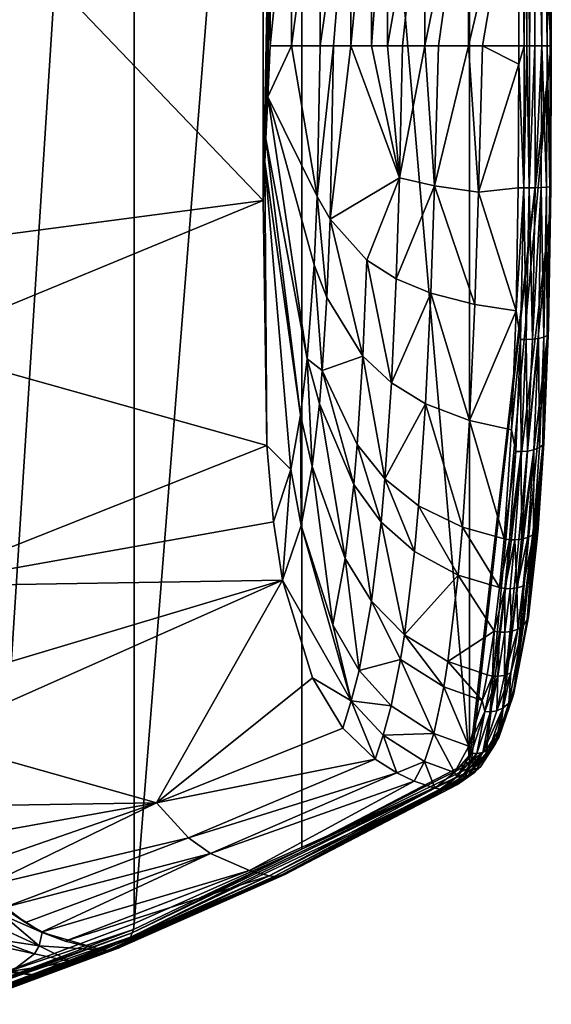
# Model space of a CAD drawing. Extents: x 61 to 261, y -145 to 35.
# Tile 14 of 129: x 118 to 128, y -21 to -3. Entities that reach past the tile are written whole.
import ezdxf

# ---------------------------------------------------------------- set-up
doc = ezdxf.new("R2010")
doc.units = 0
doc.layers.add('DEFAULT', color=7, linetype='CONTINUOUS')

msp = doc.modelspace()

# ---------------------------------------------------------------- meshes
at = {"layer": 'DEFAULT'}
mesh = msp.add_polyface(dxfattribs=at)
corners = [(113.971, 0, -25.91), (114.809, -7.575, -27.416), (113.826, -7.578, -25.66), (116.07, -7.574, -32.84), (115.453, -7.574, -29.321), (115.596, 0, -29.957), (116.062, 0, -32.841), (114.975, 0, -27.856), (115.289, -7.575, -28.733), (115.174, -7.575, -28.374), (116.065, -9.383, -32.818), (115.553, -10.767, -29.791), (114.231, -9.142, -26.271), (113.799, -11.538, -25.576), (113.393, -10.102, -25.077), (113.035, -8.993, -24.692), (115.199, -7.725, -28.448), (113.519, -7.705, 21.458), (113.464, -7.706, 21.553), (113.477, -10.554, 21.448), (113.532, -10.546, 21.354), (113.373, -10.563, 21.553), (113.533, -7.704, 21.422), (113.558, -7.703, 21.318), (113.563, -9.45, 21.275), (113.571, -10.535, 21.214), (113.457, 0, 21.612), (113.47, 0, 21.593), (113.508, 0, 21.526), (113.551, 0, 21.377), (113.535, 0, 21.453), (116.374, 21.102, -1.614), (116.374, -21.102, -1.614), (117.523, -20.925, -10.978), (117.523, 20.925, -10.977), (120.142, -19.944, -32.307), (120.142, 19.944, -32.307), (123.212, -18.588, -57.308), (123.212, 18.588, -57.308), (122.505, -6.723, -81.824), (122.633, 0, -82.816), (122.536, -6.02, -82.071), (122.505, 6.723, -81.824), (122.575, -11.202, -81.914)]
mesh.append_faces([[corners[k] for k in face] for face in [(0, 1, 2, 2), (3, 4, 5, 5), (6, 3, 5, 5), (4, 7, 5, 5), (1, 0, 7, 7), (4, 8, 7, 7), (8, 9, 7, 7), (9, 1, 7, 7), (4, 3, 10, 10), (10, 11, 4, 4), (12, 13, 14, 14), (15, 12, 14, 14), (16, 11, 12, 12), (2, 1, 12, 12), (1, 16, 12, 12), (4, 11, 8, 8), (16, 9, 8, 8), (9, 16, 1, 1), (16, 8, 11, 11), (15, 2, 12, 12), (17, 18, 19, 19), (19, 20, 17, 17), (21, 19, 18, 18), (17, 20, 22, 22), (23, 22, 24, 24), (24, 22, 20, 20), (24, 20, 25, 25), (26, 18, 27, 27), (27, 17, 28, 28), (18, 17, 27, 27), (29, 30, 23, 23), (22, 23, 30, 30), (30, 28, 22, 22), (17, 22, 28, 28), (31, 29, 32, 32), (33, 34, 32, 32), (33, 35, 36, 36), (37, 38, 35, 35), (36, 34, 33, 33), (39, 40, 41, 41), (42, 40, 39, 39), (39, 3, 6, 6), (42, 39, 6, 6), (3, 39, 10, 10), (10, 39, 43, 43), (41, 43, 39, 39)]])
mesh = msp.add_polyface(dxfattribs=at)
corners = [(116.063, 9.771, -32.814), (116.07, 7.574, -32.84), (115.583, 7.574, -29.863), (115.578, 11.039, -29.907), (115.596, 0, -29.957), (115.175, 7.575, -28.375), (116.062, 0, -32.841), (120.142, 19.944, -32.307), (120.142, -19.944, -32.307), (123.212, 18.588, -57.308), (116.374, -21.102, -1.614), (117.523, 20.925, -10.977), (116.374, 21.102, -1.614), (122.507, 8.175, -81.823), (122.505, 6.723, -81.824), (122.565, 11.006, -81.903), (122.531, 6.129, -82.033), (122.633, 0, -82.816), (122.634, 3.895, -82.816), (122.598, 4.666, -82.546), (122.563, 5.427, -82.279), (123.785, 6.099, -90.552), (124.109, 3.897, -91.829), (123.82, 3.896, -90.779), (124.207, 11.422, -90.717), (124.302, 10.066, -91.562), (123.679, 8.973, -89.624), (123.517, 5.78, -89.205), (123.736, 7.762, -90.136), (123.549, 3.896, -89.438), (123.024, 3.895, -85.788), (123.471, 7.211, -88.816), (123.346, 9.247, -87.739), (123.601, 10.107, -88.912), (123.258, 10.131, -86.97), (123.163, 10.838, -86.138), (123.502, 11.111, -88.012), (122.961, 11.84, -84.371), (124.112, 0, -91.836), (123.549, 0, -89.44), (123.023, 0, -85.786)]
mesh.append_faces([[corners[k] for k in face] for face in [(0, 1, 2, 2), (3, 0, 2, 2), (4, 5, 2, 2), (1, 4, 2, 2), (4, 1, 6, 6), (7, 8, 9, 9), (10, 11, 12, 12), (13, 1, 0, 0), (1, 13, 14, 14), (0, 15, 13, 13), (6, 1, 14, 14), (14, 16, 17, 17), (18, 17, 19, 19), (20, 17, 16, 16), (17, 20, 19, 19), (21, 22, 23, 23), (24, 25, 26, 26), (23, 27, 21, 21), (27, 28, 21, 21), (27, 29, 30, 30), (30, 18, 19, 19), (30, 19, 27, 27), (27, 19, 31, 31), (28, 26, 25, 25), (26, 28, 31, 31), (26, 32, 33, 33), (32, 26, 31, 31), (32, 31, 19, 19), (33, 32, 34, 34), (28, 27, 31, 31), (26, 33, 24, 24), (19, 20, 32, 32), (27, 23, 29, 29), (35, 20, 16, 16), (20, 35, 34, 34), (36, 33, 34, 34), (37, 35, 16, 16), (15, 37, 16, 16), (15, 16, 13, 13), (16, 14, 13, 13), (34, 32, 20, 20), (23, 38, 39, 39), (40, 17, 18, 18), (40, 30, 39, 39), (39, 30, 29, 29), (23, 39, 29, 29), (30, 40, 18, 18)]])
mesh = msp.add_polyface(dxfattribs=at)
corners = [(126.28, -16.992, -82.296), (123.212, 18.588, -57.308), (123.212, -18.588, -57.308), (122.59, -4.83, -82.488), (122.555, -5.598, -82.219), (122.633, 0, -82.816), (122.634, -3.895, -82.816), (122.536, -6.02, -82.071), (123.023, 0, -85.786), (123.549, 0, -89.44), (124.112, 0, -91.836), (123.549, -3.896, -89.44), (123.023, -3.895, -85.786), (124.491, 0, -92.803), (124.491, -3.897, -92.803), (124.112, -3.897, -91.836), (124.779, 0, -93.333), (124.779, -3.897, -93.334), (123.79, -3.896, -90.652), (124.999, -6.309, -93.6), (124.94, -8.157, -93.311), (124.402, -7.816, -92.365), (124.853, -10.059, -92.715), (123.73, -7.064, -90.206), (123.493, -6.648, -88.999), (124.33, -9.568, -91.794), (124.734, -11.816, -91.747), (123.673, -8.495, -89.7), (123.588, -9.832, -88.94), (124.226, -11.189, -90.888), (123.438, -7.9, -88.536), (123.313, -9.618, -87.448), (124.163, -11.92, -90.306), (123.536, -10.442, -88.464), (123.191, -10.649, -86.388), (123.01, -11.644, -84.803), (123.401, -11.589, -87.233), (122.575, -11.202, -81.914)]
mesh.append_faces([[corners[k] for k in face] for face in [(0, 1, 2, 2), (3, 4, 5, 5), (5, 6, 3, 3), (4, 7, 5, 5), (5, 8, 6, 6), (9, 10, 11, 11), (8, 9, 12, 12), (6, 8, 12, 12), (13, 14, 15, 15), (9, 11, 12, 12), (15, 10, 13, 13), (16, 17, 14, 14), (16, 14, 13, 13), (15, 18, 10, 10), (18, 11, 10, 10), (14, 17, 19, 19), (19, 20, 21, 21), (21, 20, 22, 22), (14, 19, 15, 15), (23, 15, 19, 19), (11, 24, 12, 12), (18, 24, 11, 11), (6, 12, 3, 3), (18, 15, 23, 23), (23, 19, 21, 21), (21, 25, 23, 23), (25, 21, 22, 22), (26, 25, 22, 22), (23, 25, 27, 27), (28, 25, 29, 29), (24, 3, 12, 12), (3, 24, 30, 30), (27, 28, 30, 30), (28, 27, 25, 25), (3, 30, 31, 31), (27, 30, 24, 24), (24, 23, 27, 27), (31, 30, 28, 28), (23, 24, 18, 18), (32, 33, 28, 28), (31, 4, 3, 3), (4, 31, 34, 34), (7, 34, 35, 35), (34, 7, 4, 4), (36, 34, 31, 31), (33, 31, 28, 28), (37, 7, 35, 35)]])
mesh = msp.add_polyface(dxfattribs=at)
corners = [(126.28, 16.992, -82.296), (123.212, 18.588, -57.308), (126.28, -16.992, -82.296), (127.777, 3.898, -94.487), (127.777, -3.898, -94.487), (127.777, -3.898, -94.606), (127.761, 3.898, -94.679), (127.779, 3.898, -94.584), (127.702, -3.898, -94.816), (127.605, 3.898, -94.929), (127.702, 3.898, -94.816), (127.605, -3.898, -94.929), (127.477, 3.898, -95.006), (127.382, -3.898, -95.037), (127.333, 3.898, -95.044), (127.284, -3.898, -95.048), (127.187, 3.898, -95.039), (127.318, 6.937, -94.952), (127.166, 7.22, -94.92), (127.463, 6.936, -94.915), (127.592, 6.93, -94.838), (127.749, 6.912, -94.59), (127.689, 6.922, -94.725), (127.767, 6.904, -94.493), (127.78, 3.898, -94.533), (127.777, 4.13, -94.487), (127.766, 6.897, -94.396), (126.258, 3.897, -94.734), (126.168, 7.105, -94.576), (125.475, 6.969, -94.089), (124.792, 6.757, -93.257), (125.458, 3.897, -94.177), (124.774, 3.897, -93.325), (124.717, 8.89, -92.807), (124.437, 6.594, -92.593), (124.491, 3.897, -92.803), (123.785, 6.099, -90.552), (124.109, 3.897, -91.829), (124.373, 8.606, -92.149), (124.491, 0, -92.803), (124.112, 0, -91.836), (127.187, 0, -95.04), (126.264, 0, -94.736), (124.779, 0, -93.333), (125.465, 0, -94.184), (123.82, 3.896, -90.779)]
mesh.append_faces([[corners[k] for k in face] for face in [(0, 1, 2, 2), (3, 0, 4, 4), (5, 6, 7, 7), (8, 9, 10, 10), (11, 12, 9, 9), (12, 13, 14, 14), (15, 16, 14, 14), (14, 16, 17, 17), (18, 17, 16, 16), (14, 17, 12, 12), (12, 19, 9, 9), (19, 12, 17, 17), (9, 19, 20, 20), (9, 20, 10, 10), (6, 10, 21, 21), (22, 21, 10, 10), (20, 22, 10, 10), (6, 21, 23, 23), (3, 24, 25, 25), (25, 24, 7, 7), (25, 23, 26, 26), (23, 25, 7, 7), (7, 6, 23, 23), (16, 27, 28, 28), (28, 27, 29, 29), (16, 28, 18, 18), (30, 31, 32, 32), (33, 30, 34, 34), (30, 29, 31, 31), (29, 27, 31, 31), (32, 35, 34, 34), (36, 34, 37, 37), (37, 34, 35, 35), (38, 34, 36, 36), (30, 32, 34, 34), (35, 39, 40, 40), (41, 42, 16, 16), (32, 43, 39, 39), (42, 44, 27, 27), (43, 31, 44, 44), (35, 40, 37, 37), (45, 37, 40, 40), (42, 27, 16, 16), (31, 27, 44, 44), (43, 32, 31, 31), (35, 32, 39, 39)]])
mesh = msp.add_polyface(dxfattribs=at)
corners = [(126.28, 16.992, -82.296), (126.28, -16.992, -82.296), (127.777, -3.898, -94.487), (127.186, -4.232, -95.039), (127.187, -3.898, -95.039), (127.284, -3.898, -95.048), (127.274, -6.493, -94.986), (127.333, -3.898, -95.044), (127.477, -3.898, -95.006), (127.372, -6.494, -94.975), (127.382, -3.898, -95.037), (127.485, -6.492, -94.938), (127.605, -3.898, -94.929), (127.694, -6.482, -94.756), (127.596, -6.489, -94.869), (127.761, -3.898, -94.679), (127.753, -6.475, -94.621), (127.702, -3.898, -94.816), (127.769, -6.47, -94.546), (127.777, -3.898, -94.606), (127.78, -3.898, -94.533), (127.766, -6.874, -94.398), (127.78, 3.898, -94.533), (127.761, 3.898, -94.679), (127.702, 3.898, -94.816), (127.779, 3.898, -94.584), (127.777, 3.898, -94.487), (127.477, 3.898, -95.006), (127.187, 3.898, -95.039), (127.333, 3.898, -95.044), (127.187, 0, -95.04), (127.187, 3.898, -95.039), (127.187, -3.898, -95.039), (127.605, 3.898, -94.929), (124.779, 0, -93.333), (125.465, 0, -94.184), (124.779, -3.897, -93.334), (127.187, 0, -95.04), (126.264, -3.897, -94.737), (126.264, 0, -94.736), (125.465, -3.897, -94.184), (126.521, -3.897, -94.85), (125.713, -3.897, -94.394), (125.056, -3.897, -93.735), (126.448, -6.569, -94.753), (124.999, -6.309, -93.6), (125.644, -6.455, -94.276)]
mesh.append_faces([[corners[k] for k in face] for face in [(0, 1, 2, 2), (3, 4, 5, 5), (3, 5, 6, 6), (6, 5, 7, 7), (8, 9, 10, 10), (11, 8, 12, 12), (11, 9, 8, 8), (10, 9, 7, 7), (13, 14, 12, 12), (15, 16, 17, 17), (17, 13, 12, 12), (14, 11, 12, 12), (18, 16, 15, 15), (18, 19, 20, 20), (19, 18, 15, 15), (2, 21, 20, 20), (22, 2, 20, 20), (23, 19, 15, 15), (24, 15, 17, 17), (25, 20, 19, 19), (22, 26, 2, 2), (25, 22, 20, 20), (24, 23, 15, 15), (27, 12, 8, 8), (5, 4, 28, 28), (5, 29, 7, 7), (27, 8, 10, 10), (29, 10, 7, 7), (30, 31, 32, 32), (12, 33, 17, 17), (34, 35, 36, 36), (37, 38, 39, 39), (35, 39, 40, 40), (4, 41, 37, 37), (41, 38, 37, 37), (38, 42, 39, 39), (42, 40, 39, 39), (40, 43, 35, 35), (43, 36, 35, 35), (41, 4, 3, 3), (3, 44, 41, 41), (41, 44, 38, 38), (43, 40, 45, 45), (46, 40, 42, 42), (46, 42, 38, 38), (46, 45, 40, 40), (36, 43, 45, 45)]])
mesh = msp.add_polyface(dxfattribs=at)
corners = [(127.766, -6.874, -94.398), (126.856, -16.358, -86.985), (127.727, -9.048, -94.082), (126.592, -16.766, -84.838), (127.777, -3.898, -94.487), (127.129, -11.313, -93.936), (127.052, -10.916, -94.087), (127.218, -9.264, -94.606), (127.345, -11.306, -93.894), (127.229, -11.315, -93.927), (127.318, -9.264, -94.597), (127.218, -9.264, -94.606), (127.052, -10.916, -94.087), (127.136, -8.74, -94.706), (127.218, -9.264, -94.606), (127.175, -6.492, -94.977), (127.274, -6.493, -94.986), (127.186, -4.232, -95.039), (127.372, -6.494, -94.975), (127.433, -9.26, -94.561), (127.485, -6.492, -94.938), (127.333, -3.898, -95.044), (127.596, -6.489, -94.869), (127.546, -9.247, -94.494), (127.563, -11.244, -93.726), (127.646, -9.224, -94.383), (127.643, -11.163, -93.529), (127.626, -11.193, -93.6), (127.707, -9.195, -94.25), (127.694, -6.482, -94.756), (127.753, -6.475, -94.621), (127.702, -3.898, -94.816), (127.769, -6.47, -94.546), (127.723, -9.179, -94.176), (127.646, -11.114, -93.417), (127.78, -3.898, -94.533), (126.448, -6.569, -94.753), (126.264, -3.897, -94.737), (125.644, -6.455, -94.276), (126.381, -8.625, -94.477), (126.285, -10.748, -93.858), (125.576, -8.419, -93.992), (125.479, -10.444, -93.38), (124.853, -10.059, -92.715), (124.94, -8.157, -93.311), (124.999, -6.309, -93.6)]
mesh.append_faces([[corners[k] for k in face] for face in [(0, 1, 2, 2), (3, 0, 4, 4), (5, 6, 7, 7), (8, 9, 10, 10), (9, 11, 10, 10), (12, 13, 14, 14), (13, 15, 16, 16), (16, 15, 17, 17), (16, 10, 11, 11), (10, 18, 19, 19), (10, 16, 18, 18), (19, 18, 20, 20), (10, 19, 8, 8), (16, 21, 18, 18), (19, 20, 22, 22), (16, 11, 13, 13), (8, 19, 23, 23), (24, 23, 25, 25), (26, 27, 28, 28), (28, 27, 25, 25), (23, 22, 25, 25), (25, 29, 28, 28), (29, 25, 22, 22), (28, 29, 30, 30), (31, 30, 29, 29), (28, 30, 32, 32), (33, 0, 2, 2), (0, 33, 32, 32), (33, 2, 34, 34), (35, 0, 32, 32), (33, 28, 32, 32), (28, 33, 26, 26), (23, 19, 22, 22), (17, 15, 36, 36), (36, 15, 13, 13), (37, 36, 38, 38), (36, 39, 38, 38), (13, 39, 36, 36), (40, 39, 13, 13), (13, 12, 40, 40), (41, 40, 42, 42), (40, 41, 39, 39), (43, 41, 42, 42), (44, 38, 41, 41), (39, 41, 38, 38), (44, 45, 38, 38), (44, 41, 43, 43)]])
mesh = msp.add_polyface(dxfattribs=at)
corners = [(127.777, -3.898, -94.487), (126.28, -16.992, -82.296), (126.321, -16.97, -82.625), (126.592, -16.766, -84.838), (127.646, -11.114, -93.417), (127.106, -15.624, -89.019), (127.329, -14.498, -90.839), (127.727, -9.048, -94.082), (127.512, -12.969, -92.331), (127.36, -14.336, -91.223), (127.341, -14.392, -91.275), (127.519, -12.759, -92.729), (127.014, -12.928, -93.036), (126.928, -13.82, -92.337), (126.83, -13.803, -92.33), (126.916, -12.914, -93.028), (127.129, -11.313, -93.936), (127.052, -10.916, -94.087), (127.229, -11.315, -93.927), (127.115, -12.931, -93.028), (127.029, -13.823, -92.328), (127.146, -13.81, -92.299), (127.232, -12.919, -92.997), (127.345, -11.306, -93.894), (127.461, -11.285, -93.83), (127.218, -9.264, -94.606), (127.349, -12.889, -92.939), (127.264, -13.775, -92.244), (127.453, -12.832, -92.843), (127.546, -9.247, -94.494), (127.563, -11.244, -93.726), (127.626, -11.193, -93.6), (127.537, -12.716, -92.665), (127.643, -11.163, -93.529), (127.723, -9.179, -94.176), (127.646, -9.224, -94.383), (127.273, -14.489, -91.368), (126.285, -10.748, -93.858), (126.155, -12.701, -92.817), (125.479, -10.444, -93.38), (125.35, -12.309, -92.37), (126.078, -13.574, -92.133)]
mesh.append_faces([[corners[k] for k in face] for face in [(0, 1, 2, 2), (0, 2, 3, 3), (4, 5, 6, 6), (4, 7, 5, 5), (6, 8, 4, 4), (9, 10, 11, 11), (12, 13, 14, 14), (12, 14, 15, 15), (15, 16, 12, 12), (16, 15, 17, 17), (12, 16, 18, 18), (13, 12, 19, 19), (20, 19, 21, 21), (20, 13, 19, 19), (21, 19, 22, 22), (18, 19, 12, 12), (22, 23, 24, 24), (23, 22, 18, 18), (18, 22, 19, 19), (25, 18, 16, 16), (21, 22, 26, 26), (27, 26, 28, 28), (26, 27, 21, 21), (28, 26, 24, 24), (28, 11, 10, 10), (24, 29, 30, 30), (29, 24, 23, 23), (24, 30, 28, 28), (26, 22, 24, 24), (28, 30, 31, 31), (9, 32, 8, 8), (9, 11, 32, 32), (32, 11, 31, 31), (8, 32, 4, 4), (31, 11, 28, 28), (33, 4, 32, 32), (34, 4, 33, 33), (31, 33, 32, 32), (30, 35, 31, 31), (36, 27, 28, 28), (37, 17, 15, 15), (38, 15, 14, 14), (39, 38, 40, 40), (38, 39, 37, 37), (41, 40, 38, 38), (37, 15, 38, 38), (38, 14, 41, 41)]])
mesh = msp.add_polyface(dxfattribs=at)
corners = [(127.727, -9.048, -94.082), (126.856, -16.358, -86.985), (127.106, -15.624, -89.019), (127.766, -6.874, -94.398), (126.592, -16.766, -84.838), (126.566, -16.071, -89.297), (126.515, -15.865, -89.673), (126.704, -15.422, -90.466), (126.607, -15.401, -90.465), (126.734, -14.598, -91.53), (126.831, -14.617, -91.534), (126.804, -15.425, -90.456), (126.665, -16.074, -89.286), (126.781, -16.055, -89.263), (126.921, -15.408, -90.43), (126.932, -14.62, -91.525), (126.928, -13.82, -92.337), (127.038, -15.363, -90.387), (127.049, -14.605, -91.497), (127.029, -13.823, -92.328), (127.166, -14.565, -91.448), (127.005, -15.915, -89.169), (126.898, -16.005, -89.225), (127.273, -14.489, -91.368), (127.075, -15.799, -89.106), (127.341, -14.392, -91.275), (127.264, -13.775, -92.244), (126.822, -16.543, -87.037), (127.096, -15.732, -89.072), (127.329, -14.498, -90.839), (127.36, -14.336, -91.223), (127.512, -12.969, -92.331), (127.453, -12.832, -92.843), (127.146, -13.81, -92.299), (126.83, -13.803, -92.33), (125.887, -15.152, -90.311), (126.078, -13.574, -92.133), (125.812, -15.615, -89.538), (125.09, -14.666, -89.961), (126.269, -16.706, -87.584)]
mesh.append_faces([[corners[k] for k in face] for face in [(0, 1, 2, 2), (1, 3, 4, 4), (5, 6, 7, 7), (8, 9, 7, 7), (7, 9, 10, 10), (8, 7, 6, 6), (5, 7, 11, 11), (12, 11, 13, 13), (12, 5, 11, 11), (13, 11, 14, 14), (15, 14, 11, 11), (15, 10, 16, 16), (17, 13, 14, 14), (18, 14, 15, 15), (15, 19, 18, 18), (15, 11, 10, 10), (7, 10, 11, 11), (9, 16, 10, 10), (20, 14, 18, 18), (21, 22, 17, 17), (17, 20, 23, 23), (20, 17, 14, 14), (24, 23, 25, 25), (24, 21, 23, 23), (20, 26, 23, 23), (23, 21, 17, 17), (22, 13, 17, 17), (27, 24, 28, 28), (1, 28, 2, 2), (29, 28, 30, 30), (2, 28, 29, 29), (30, 31, 29, 29), (30, 28, 25, 25), (24, 25, 28, 28), (23, 32, 25, 25), (18, 33, 20, 20), (34, 16, 9, 9), (19, 33, 18, 18), (16, 19, 15, 15), (33, 26, 20, 20), (9, 35, 36, 36), (9, 36, 34, 34), (8, 6, 35, 35), (35, 6, 37, 37), (8, 35, 9, 9), (36, 35, 38, 38), (6, 39, 37, 37)]])
mesh = msp.add_polyface(dxfattribs=at)
corners = [(116.217, -15.655, -32.78), (116.346, -16.556, -32.77), (115.887, -14.336, -31.186), (122.86, -13.669, -82.118), (116.089, -13.779, -32.791), (116.065, -9.383, -32.818), (122.575, -11.202, -81.914), (120.555, -17.74, -57.564), (123.406, -15.454, -82.309), (122.695, -12.598, -82.018), (125.35, -12.309, -92.37), (125.274, -13.145, -91.711), (124.734, -11.816, -91.747), (125.479, -10.444, -93.38), (124.33, -9.568, -91.794), (124.226, -11.189, -90.888), (124.663, -12.605, -91.121), (124.853, -10.059, -92.715), (123.588, -9.832, -88.94), (124.163, -11.92, -90.306), (125.09, -14.666, -89.961), (125.812, -15.615, -89.538), (125.019, -15.118, -89.221), (126.078, -13.574, -92.133), (125.627, -16.471, -87.494), (124.491, -14.05, -89.466), (125.887, -15.152, -90.311), (124.85, -15.968, -87.267), (124.261, -15.319, -86.929), (123.536, -10.442, -88.464), (124.005, -13.271, -88.78), (123.401, -11.589, -87.233), (123.783, -14.483, -86.453), (123.201, -12.665, -85.381), (123.191, -10.649, -86.388), (123.313, -9.618, -87.448), (124.116, -15.872, -85.009), (123.966, -16.371, -82.397), (123.01, -11.644, -84.803)]
mesh.append_faces([[corners[k] for k in face] for face in [(0, 1, 2, 2), (3, 1, 0, 0), (4, 3, 0, 0), (4, 5, 6, 6), (7, 1, 3, 3), (8, 7, 3, 3), (6, 9, 4, 4), (9, 3, 4, 4), (10, 11, 12, 12), (12, 13, 10, 10), (14, 12, 15, 15), (16, 15, 12, 12), (17, 13, 12, 12), (18, 15, 19, 19), (11, 16, 12, 12), (16, 11, 20, 20), (20, 21, 22, 22), (11, 23, 20, 20), (22, 21, 24, 24), (16, 20, 25, 25), (26, 21, 20, 20), (22, 25, 20, 20), (23, 11, 10, 10), (24, 27, 22, 22), (28, 22, 27, 27), (29, 19, 30, 30), (25, 28, 30, 30), (28, 25, 22, 22), (29, 30, 31, 31), (25, 30, 19, 19), (19, 16, 25, 25), (32, 31, 30, 30), (31, 33, 34, 34), (35, 29, 31, 31), (28, 32, 30, 30), (32, 33, 31, 31), (33, 32, 36, 36), (36, 37, 8, 8), (33, 36, 3, 3), (32, 28, 36, 36), (3, 36, 8, 8), (9, 6, 38, 38), (3, 9, 38, 38), (38, 33, 3, 3), (33, 38, 34, 34), (28, 27, 36, 36), (16, 19, 15, 15)]])
mesh = msp.add_polyface(dxfattribs=at)
corners = [(121.141, -18.38, -57.553), (120.555, -17.74, -57.564), (124.556, -16.941, -82.432), (123.966, -16.371, -82.397), (123.406, -15.454, -82.309), (118.883, -20.271, -32.489), (122.256, -18.979, -57.476), (122.616, -19.075, -57.426), (118.463, -20.1, -32.54), (121.542, -18.664, -57.532), (125.269, -17.341, -82.425), (125.65, -17.472, -82.406), (124.952, -17.192, -82.435), (126.279, -17.03, -82.299), (126.28, -16.992, -82.296), (123.212, -18.588, -57.308), (126.267, -17.108, -82.306), (120.075, -20.196, -32.327), (126.165, -17.314, -82.332), (126.244, -17.18, -82.313), (126.165, -17.314, -82.332), (123.03, -18.976, -57.353), (126.063, -17.407, -82.351), (123.03, -18.976, -57.353), (120.11, -20.12, -32.319), (122.704, -19.086, -57.4), (125.743, -17.488, -82.396), (125.792, -17.49, -82.39), (125.953, -17.461, -82.368), (122.905, -19.05, -57.373), (125.84, -17.487, -82.384), (122.797, -19.079, -57.388), (119.851, -20.399, -32.365), (119.703, -20.439, -32.385), (119.659, -20.443, -32.39), (119.748, -20.432, -32.379), (126.05, -17.263, -84.936), (126.05, -17.263, -84.936), (126.007, -17.183, -85.386), (126.261, -17.238, -84.907), (125.457, -16.982, -85.351), (125.627, -16.471, -87.494), (124.701, -16.505, -85.221), (124.85, -15.968, -87.267), (124.116, -15.872, -85.009)]
mesh.append_faces([[corners[k] for k in face] for face in [(0, 1, 2, 2), (3, 1, 4, 4), (2, 1, 3, 3), (5, 6, 7, 7), (8, 9, 6, 6), (6, 9, 10, 10), (7, 6, 11, 11), (12, 10, 9, 9), (10, 11, 6, 6), (9, 0, 12, 12), (0, 2, 12, 12), (13, 14, 15, 15), (16, 13, 15, 15), (17, 18, 19, 19), (15, 19, 16, 16), (20, 21, 22, 22), (17, 23, 18, 18), (19, 15, 24, 24), (25, 7, 26, 26), (26, 27, 25, 25), (11, 26, 7, 7), (28, 22, 29, 29), (30, 28, 31, 31), (30, 31, 27, 27), (21, 29, 22, 22), (19, 24, 17, 17), (21, 32, 29, 29), (33, 25, 31, 31), (34, 7, 25, 25), (31, 25, 27, 27), (31, 29, 35, 35), (29, 31, 28, 28), (26, 11, 36, 36), (27, 26, 37, 37), (38, 36, 11, 11), (39, 28, 30, 30), (38, 11, 40, 40), (40, 11, 10, 10), (38, 40, 41, 41), (41, 40, 42, 42), (43, 41, 42, 42), (12, 42, 40, 40), (12, 2, 42, 42), (10, 12, 40, 40), (44, 43, 42, 42), (44, 42, 2, 2), (3, 44, 2, 2)]])
mesh = msp.add_polyface(dxfattribs=at)
corners = [(126.05, -17.263, -84.936), (126.007, -17.183, -85.386), (126.316, -16.838, -87.177), (126.316, -16.838, -87.177), (126.007, -17.183, -85.386), (126.269, -16.706, -87.584), (125.792, -17.49, -82.39), (126.147, -17.262, -84.924), (126.414, -16.839, -87.165), (126.063, -17.407, -82.351), (125.953, -17.461, -82.368), (126.261, -17.238, -84.907), (126.529, -16.816, -87.145), (126.375, -17.182, -84.886), (126.665, -16.074, -89.286), (125.84, -17.487, -82.384), (126.645, -16.763, -87.117), (126.316, -16.838, -87.177), (126.566, -16.071, -89.297), (126.515, -15.865, -89.673), (126.566, -16.071, -89.297), (126.566, -16.071, -89.297), (126.781, -16.055, -89.263), (126.898, -16.005, -89.225), (126.269, -16.706, -87.584), (126.244, -17.18, -82.313), (126.165, -17.314, -82.332), (126.481, -17.082, -84.861), (126.751, -16.666, -87.078), (126.553, -16.957, -84.836), (126.279, -17.03, -82.299), (126.267, -17.108, -82.306), (126.576, -16.886, -84.824), (126.28, -16.992, -82.296), (126.321, -16.97, -82.625), (126.822, -16.543, -87.037), (126.592, -16.766, -84.838), (126.844, -16.473, -87.016), (127.005, -15.915, -89.169), (127.075, -15.799, -89.106), (127.096, -15.732, -89.072), (126.856, -16.358, -86.985), (125.627, -16.471, -87.494), (125.812, -15.615, -89.538)]
mesh.append_faces([[corners[k] for k in face] for face in [(0, 1, 2, 2), (3, 4, 5, 5), (6, 0, 7, 7), (8, 0, 2, 2), (9, 10, 11, 11), (7, 8, 12, 12), (8, 7, 0, 0), (9, 11, 13, 13), (12, 11, 7, 7), (8, 14, 12, 12), (7, 11, 15, 15), (15, 6, 7, 7), (12, 16, 11, 11), (17, 18, 8, 8), (5, 19, 20, 20), (21, 14, 8, 8), (22, 12, 14, 14), (23, 12, 22, 22), (17, 24, 18, 18), (25, 26, 27, 27), (13, 26, 9, 9), (27, 26, 13, 13), (27, 16, 28, 28), (16, 27, 13, 13), (28, 16, 23, 23), (25, 27, 29, 29), (13, 11, 16, 16), (29, 27, 28, 28), (30, 31, 32, 32), (33, 30, 34, 34), (32, 34, 30, 30), (32, 29, 35, 35), (36, 34, 32, 32), (32, 37, 36, 36), (32, 31, 29, 29), (31, 25, 29, 29), (35, 29, 28, 28), (28, 38, 35, 35), (38, 28, 23, 23), (35, 38, 39, 39), (37, 40, 41, 41), (37, 35, 40, 40), (37, 41, 36, 36), (35, 37, 32, 32), (16, 12, 23, 23), (42, 5, 4, 4), (42, 43, 5, 5)]])
mesh = msp.add_polyface(dxfattribs=at)
corners = [(118.377, -20.896, -22.536), (117.905, -20.819, -22.683), (118.996, -20.648, -27.721), (118.322, -20.502, -27.768), (118.405, -20.355, -29.56), (117.592, -20.231, -27.807), (119.57, -20.437, -32.401), (118.46, -20.113, -32.405), (118.463, -20.1, -32.54), (118.153, -19.925, -32.578), (118.883, -20.271, -32.489), (118.883, -20.271, -32.489), (119.57, -20.437, -32.401), (118.46, -20.113, -32.405), (116.652, -17.801, -32.743), (116.346, -16.556, -32.77), (120.555, -17.74, -57.564), (117.167, -18.916, -32.69), (116.887, -18.398, -32.72), (121.141, -18.38, -57.553), (117.784, -19.647, -32.622), (117.415, -19.263, -32.663), (121.542, -18.664, -57.532), (122.256, -18.979, -57.476), (118.883, -20.271, -32.489), (122.616, -19.075, -57.426), (117.344, -21.31, -11.01), (117.291, -21.348, -11.018), (119.851, -20.399, -32.365), (117.426, -21.224, -10.998), (117.387, -21.27, -11.004), (119.979, -20.316, -32.345), (117.51, -21.041, -10.983), (117.498, -21.081, -10.985), (120.11, -20.12, -32.319), (120.13, -20.053, -32.313), (117.523, -20.925, -10.978), (117.877, -21.112, -18.241), (118.464, -20.898, -22.526), (119.659, -20.443, -32.39), (119.703, -20.439, -32.385), (119.748, -20.432, -32.379), (120.047, -20.239, -32.333), (120.075, -20.196, -32.327), (117.449, -21.189, -10.994), (120.142, -19.944, -32.307), (123.03, -18.976, -57.353), (123.03, -18.976, -57.353), (123.212, -18.588, -57.308), (122.797, -19.079, -57.388), (122.704, -19.086, -57.4), (122.905, -19.05, -57.373)]
mesh.append_faces([[corners[k] for k in face] for face in [(0, 1, 2, 2), (2, 3, 4, 4), (3, 2, 1, 1), (5, 4, 3, 3), (2, 4, 6, 6), (6, 4, 7, 7), (8, 7, 9, 9), (8, 10, 7, 7), (11, 12, 13, 13), (14, 15, 16, 16), (17, 18, 16, 16), (19, 20, 21, 21), (9, 22, 8, 8), (23, 24, 8, 8), (9, 20, 22, 22), (21, 17, 16, 16), (6, 24, 25, 25), (22, 20, 19, 19), (19, 21, 16, 16), (26, 27, 28, 28), (29, 30, 31, 31), (32, 33, 34, 34), (32, 35, 36, 36), (30, 26, 31, 31), (37, 0, 38, 38), (39, 38, 2, 2), (2, 38, 0, 0), (39, 2, 6, 6), (39, 40, 38, 38), (40, 41, 38, 38), (38, 41, 28, 28), (42, 29, 31, 31), (43, 44, 42, 42), (35, 32, 34, 34), (45, 36, 35, 35), (43, 34, 33, 33), (26, 28, 31, 31), (38, 28, 27, 27), (46, 31, 28, 28), (47, 43, 42, 42), (47, 42, 31, 31), (48, 35, 34, 34), (48, 45, 35, 35), (39, 6, 25, 25), (40, 49, 41, 41), (39, 50, 40, 40), (51, 28, 41, 41)]])
mesh = msp.add_polyface(dxfattribs=at)
corners = [(115.422, -21.136, -15.866), (115.78, -20.968, -17.477), (117.877, -21.112, -18.241), (116.361, -20.671, -20.641), (118.377, -20.896, -22.536), (117.053, -21.424, -11.049), (117.905, -20.819, -22.683), (116.85, -20.366, -24.386), (117.01, -20.212, -26.012), (117.691, -20.026, -29.568), (118.405, -20.355, -29.56), (117.592, -20.231, -27.807), (118.322, -20.502, -27.768), (116.68, -20.488, -22.899), (116.187, -19.852, -25.234), (117.165, -19.995, -27.813), (116.287, -19.739, -26.025), (116.495, -19.443, -27.781), (117.285, -19.744, -29.555), (116.667, -19.101, -29.489), (118.46, -20.113, -32.405), (117.752, -19.802, -31.424), (117.368, -19.465, -31.396), (117.777, -19.681, -32.378), (117.784, -19.647, -32.622), (118.153, -19.925, -32.578), (117.404, -19.315, -32.343), (116.806, -18.712, -31.304), (116.862, -18.505, -32.24), (117.415, -19.263, -32.663), (116.887, -18.398, -32.72), (116.518, -17.69, -32.102), (117.167, -18.916, -32.69), (115.198, -21.261, 7.75), (117.498, -21.081, -10.985), (117.51, -21.041, -10.983), (117.523, -20.925, -10.978), (116.374, -21.102, -1.614), (120.555, -17.74, -57.564), (116.652, -17.801, -32.743), (117.13, -21.414, -11.039), (117.206, -21.391, -11.029), (118.464, -20.898, -22.526), (117.291, -21.348, -11.018), (117.449, -21.189, -10.994), (120.075, -20.196, -32.327), (117.426, -21.224, -10.998), (120.047, -20.239, -32.333)]
mesh.append_faces([[corners[k] for k in face] for face in [(0, 1, 2, 2), (2, 3, 4, 4), (0, 2, 5, 5), (3, 6, 4, 4), (6, 7, 8, 8), (9, 10, 11, 11), (11, 12, 8, 8), (6, 13, 7, 7), (7, 14, 8, 8), (8, 15, 11, 11), (16, 17, 15, 15), (18, 11, 15, 15), (6, 8, 12, 12), (3, 13, 6, 6), (19, 15, 17, 17), (20, 10, 21, 21), (22, 23, 21, 21), (10, 9, 21, 21), (20, 21, 23, 23), (23, 24, 25, 25), (26, 24, 23, 23), (20, 23, 25, 25), (21, 9, 18, 18), (18, 22, 21, 21), (22, 18, 19, 19), (19, 27, 22, 22), (18, 15, 19, 19), (22, 27, 28, 28), (26, 29, 24, 24), (29, 26, 28, 28), (30, 28, 31, 31), (26, 22, 28, 28), (27, 31, 28, 28), (22, 26, 23, 23), (9, 11, 18, 18), (30, 32, 28, 28), (32, 29, 28, 28), (33, 34, 35, 35), (35, 36, 37, 37), (38, 30, 39, 39), (2, 40, 5, 5), (41, 40, 42, 42), (2, 42, 40, 40), (43, 41, 42, 42), (44, 45, 34, 34), (46, 47, 44, 44)]])

doc.saveas('drawing.dxf')
